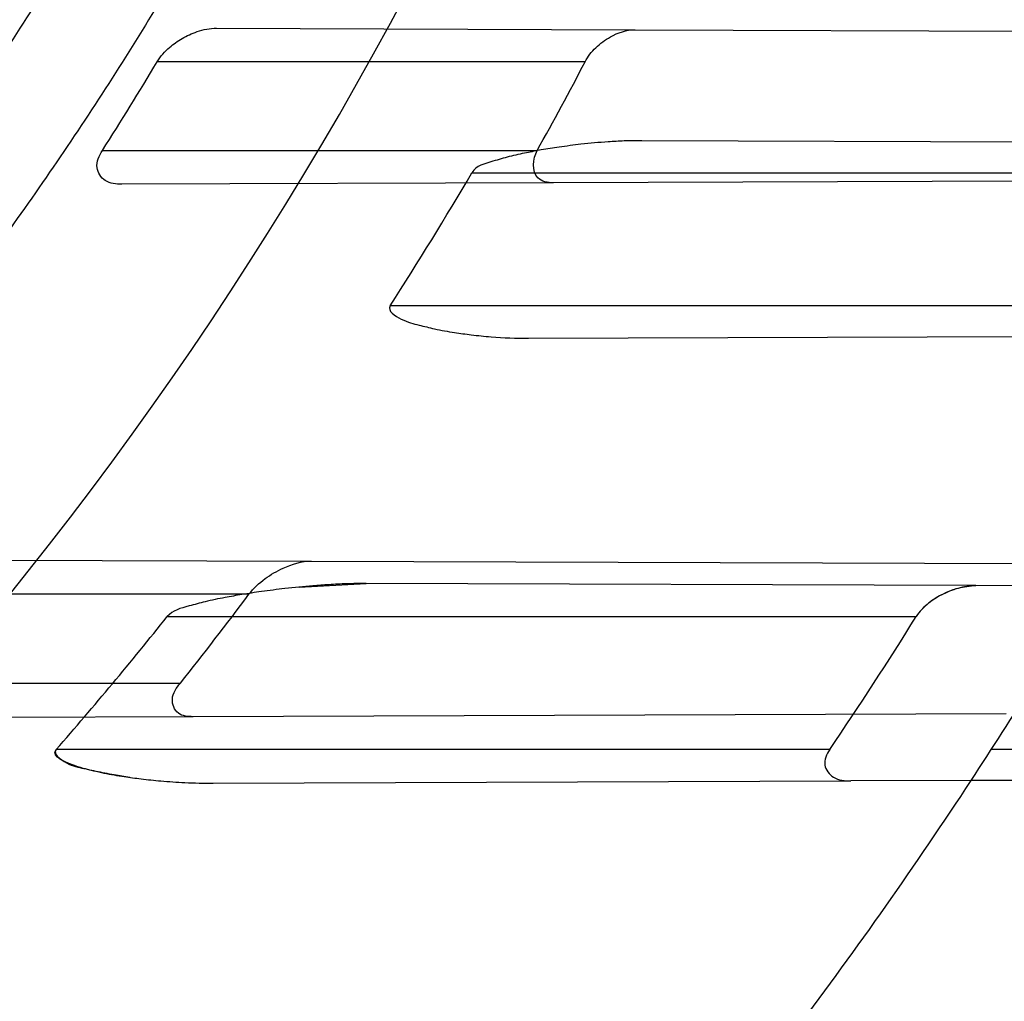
# Model space of a CAD drawing. Header units: millimetres. Extents: x 0 to 297, y 0 to 210.
# Tile 86 of 256: x 143.3398 to 143.4285, y 93.1607 to 93.2491. Entities that reach past the tile are written whole.
import ezdxf

# ---------------------------------------------------------------- set-up
doc = ezdxf.new("R2010")
doc.units = ezdxf.units.MM
doc.header["$LTSCALE"] = 16.335
doc.layers.get('0').update_dxf_attribs({"linetype": 'CONTINUOUS'})
for name, color, linetype in [('01_GLOBAL', 7, 'CONTINUOUS'), ('INTFCLR_1', 7, 'CONTINUOUS'), ('INTFCLR_144815', 7, 'CONTINUOUS')]:
    doc.layers.add(name, color=color, linetype=linetype)

msp = doc.modelspace()

# ---------------------------------------------------------------- linework, layer by layer
at = {"color": 7, "linetype": 'Continuous'}
msp.add_circle((144.2368034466, 92.193132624), 3.04, dxfattribs=at)
at = {"color": 9, "linetype": 'Continuous'}
msp.add_arc((144.2368034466, 92.193132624), 3.001038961, 92.9674534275, 177.0325465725, dxfattribs=at)
at = {"layer": '01_GLOBAL', "color": 7, "linetype": 'Continuous'}
msp.add_circle((144.2368034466, 92.193132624), 3.08, dxfattribs=at)
at = {"layer": 'INTFCLR_1', "color": 9, "linetype": 'Continuous'}
for p, q in [((143.3575111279, 93.2483756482), (143.3952199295, 93.2482440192)), ((143.3907257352, 93.2453562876), (143.3521654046, 93.2453562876)), ((143.4471388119, 93.2380627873), (143.3958357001, 93.23824186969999)), ((143.3472235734, 93.23735628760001), (143.3864018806, 93.23735628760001)), ((143.380525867, 93.2353562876), (143.442521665, 93.2353562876)), ((143.3878577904, 93.2344428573), (143.3489673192, 93.2343071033)), ((143.4365434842, 93.2233562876), (143.3731483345, 93.2233562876)), ((143.3856319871, 93.22043508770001), (143.438565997, 93.220619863)), ((143.3239927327, 93.20049265), (143.3660678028, 93.20034577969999)), ((143.4259246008, 93.1981368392), (143.3709805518, 93.19832863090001)), ((143.3604282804, 93.1973562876), (143.3170347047, 93.1973562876)), ((143.3530677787, 93.1953562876), (143.4205585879, 93.1953562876)), ((143.3097013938, 93.1893562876), (143.3542481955, 93.1893562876)), ((143.3554127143, 93.18632960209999), (143.3111588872, 93.18617512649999)), ((143.4127580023, 93.1833562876), (143.3430535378, 93.1833562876)), ((143.4555496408, 93.1833562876), (143.4273140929, 93.1833562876)), ((143.3572114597, 93.1803358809), (143.4146580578, 93.1805364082)), ((143.4539368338, 93.1806735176), (143.4255057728, 93.180574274))]:
    msp.add_line(p, q, dxfattribs=at)
at = {"layer": 'INTFCLR_1', "color": 6, "linetype": 'Continuous'}
for p, q in [((143.3952199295, 93.2482440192), (143.4607212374, 93.24801537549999)), ((143.4548423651, 93.23467667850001), (143.3878577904, 93.2344428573)), ((143.3660678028, 93.20034577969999), (143.4368668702, 93.2000986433)), ((143.4363873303, 93.19810031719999), (143.4259246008, 93.1981368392)), ((143.4286715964, 93.1865853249), (143.3554127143, 93.18632960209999)), ((143.4255057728, 93.180574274), (143.4146580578, 93.1805364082))]:
    msp.add_line(p, q, dxfattribs=at)
at = {"layer": 'INTFCLR_1', "color": 7, "linetype": 'Continuous'}
for p, q in [((143.3649549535, 93.19801012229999), (143.3709805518, 93.19832863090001)), ((143.4259246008, 93.1981368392), (143.4245232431, 93.19795043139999))]:
    msp.add_line(p, q, dxfattribs=at)
at = {"layer": 'INTFCLR_1', "color": 6, "linetype": 'Continuous'}
for centre, radius, start, end in [((143.076579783, 93.4093562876), 0.4827613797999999, 270, 90.00000002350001), ((143.076579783, 93.4093562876), 0.4587930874, 270, 90.00000002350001), ((143.0768652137, 93.40989081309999), 0.3207207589, 327.4552128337, 329.1351403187), ((143.0767975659, 93.4098602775), 0.3544184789, 330.8745120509, 332.3446554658), ((143.0850486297, 93.4087461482), 0.3425942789, 327.2390423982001, 329.5950385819), ((143.076579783, 93.4093562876), 0.417241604, 326.7481499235, 329.5812702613), ((143.0769792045, 93.4099366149), 0.3543074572, 321.4961256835, 323.1309406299), ((143.0859851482, 93.4080634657), 0.341434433, 318.8428261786, 321.4658465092), ((143.0797406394, 93.40836552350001), 0.4019075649, 325.9543574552, 327.994856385)]:
    msp.add_arc(centre, radius, start, end, dxfattribs=at)
at = {"layer": 'INTFCLR_1', "color": 9, "linetype": 'Continuous'}
for radius, start, end in [(0.3372409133, 270.0000000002, 337.5066823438), (0.417241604, 322.9895536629, 326.7481499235)]:
    msp.add_arc((143.076579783, 93.4093562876), radius, start, end, dxfattribs=at)
at = {"layer": 'INTFCLR_1', "color": 6, "linetype": 'Continuous'}
for points, knots in [([(143.391388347, 93.7533562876), (143.3904120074, 93.7533562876), (143.3921762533, 93.7499955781), (143.3936912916, 93.7481416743), (143.3961672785, 93.74488846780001), (143.3992225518, 93.74120886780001), (143.403128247, 93.736512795), (143.4076936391, 93.73105931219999), (143.4125904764, 93.7251278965), (143.4174256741, 93.7191674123), (143.4219266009, 93.7134900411), (143.4260587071, 93.708161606), (143.4298162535, 93.70320548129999), (143.4332121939, 93.6986295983), (143.4362702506, 93.6944235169), (143.4390204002, 93.69056916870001), (143.4414908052, 93.687044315), (143.44370074, 93.6838395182), (143.4456749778, 93.6809337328), (143.4474377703, 93.67830292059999), (143.4490168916, 93.6759165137), (143.4504211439, 93.6737705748), (143.4516679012, 93.67184551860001), (143.4527743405, 93.67012138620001), (143.4537663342, 93.6685626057), (143.4546489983, 93.6671650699), (143.4556772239, 93.66552631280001), (143.456672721, 93.66392530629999), (143.4576979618, 93.66226084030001), (143.4585721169, 93.66083168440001), (143.4595323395, 93.65924962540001), (143.4605887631, 93.6574940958), (143.4617562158, 93.65553545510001), (143.4630444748, 93.65335047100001), (143.464465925, 93.65090949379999), (143.4660286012, 93.6481892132), (143.4677482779, 93.64514958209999), (143.4696392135, 93.6417492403), (143.4717186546, 93.63793570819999), (143.4740086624, 93.6336424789), (143.4765248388, 93.62880536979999), (143.4792812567, 93.62335013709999), (143.4822951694, 93.61718591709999), (143.4855914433, 93.610185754), (143.4891913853, 93.6021966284), (143.4931140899, 93.59302320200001), (143.4973740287, 93.58243061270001), (143.5019825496, 93.5700832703), (143.5068772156, 93.55569758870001), (143.5117345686, 93.53967004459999), (143.5162134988, 93.5226760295), (143.5200746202, 93.5054858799), (143.5232856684, 93.4882487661), (143.5258459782, 93.471032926), (143.5277689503, 93.4538356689), (143.5290609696, 93.4366975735), (143.529733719, 93.4196019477), (143.5297948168, 93.4025757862), (143.5292510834, 93.38560341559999), (143.5281065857, 93.3686870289), (143.5263644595, 93.3518401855), (143.5240214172, 93.3350289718), (143.5210770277, 93.31827583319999), (143.5175167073, 93.30154440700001), (143.5133376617, 93.28485591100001), (143.5085942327, 93.268441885), (143.5035656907, 93.2530998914), (143.4986112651, 93.23947982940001), (143.4940105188, 93.2278474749), (143.4897809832, 93.2178519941), (143.485903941, 93.2091976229), (143.4823616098, 93.2016588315), (143.4791285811, 93.19505078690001), (143.4761817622, 93.1892359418), (143.4734988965, 93.1841024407), (143.4710647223, 93.1795662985), (143.4688610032, 93.1755541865), (143.466865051, 93.1719939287), (143.4650570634, 93.1688259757), (143.4634184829, 93.16599997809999), (143.461937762, 93.1634824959), (143.4606041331, 93.16124327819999), (143.4594032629, 93.15924877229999), (143.4583170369, 93.15746207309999), (143.457331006, 93.1558543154), (143.4564183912, 93.15437798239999), (143.4555069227, 93.15291457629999), (143.4545265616, 93.151352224), (143.4534184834, 93.14960100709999), (143.4521719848, 93.1476496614), (143.4507682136, 93.14547482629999), (143.4491853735, 93.14305109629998), (143.4474055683, 93.1403597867), (143.4454085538, 93.13738261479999), (143.4431685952, 93.1340952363), (143.4406602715, 93.13047449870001), (143.4378551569, 93.12649963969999), (143.4347311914, 93.1221597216), (143.4312583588, 93.1174362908), (143.4274059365, 93.11231294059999), (143.4231637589, 93.1068033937), (143.4185304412, 93.1009244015), (143.4135422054, 93.0947465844), (143.408452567, 93.0885653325), (143.4036878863, 93.08286772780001), (143.3995946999, 93.07795220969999), (143.3963986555, 93.0741115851), (143.3938021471, 93.0707181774), (143.3922373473, 93.06880673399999), (143.3903920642, 93.0653562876), (143.391388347, 93.0653562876)], [0, 0, 0, 0, 0.0038604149, 0.007501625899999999, 0.0124785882, 0.0188917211, 0.0268498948, 0.0364677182, 0.0470694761, 0.05724446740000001, 0.066818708, 0.0757144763, 0.0839053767, 0.0914099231, 0.0982451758, 0.1044667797, 0.1101313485, 0.11526428, 0.1198589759, 0.1240215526, 0.1277856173, 0.1311734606, 0.1341617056, 0.1368541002, 0.1392736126, 0.1414672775, 0.143389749, 0.1469230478, 0.1489215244, 0.1511192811, 0.1535471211, 0.1562389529, 0.1592204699, 0.1625628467, 0.1662680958, 0.1703891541, 0.1749670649, 0.1800767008, 0.1857729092, 0.1921414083, 0.199315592, 0.2073311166, 0.2163077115, 0.2264451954, 0.2379233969, 0.2509534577, 0.2658909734, 0.2830621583, 0.3030578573, 0.3259639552, 0.3492662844, 0.3725305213, 0.3956109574, 0.4185782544, 0.4413347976, 0.4640172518, 0.4865192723, 0.5089682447, 0.5313242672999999, 0.5536477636, 0.5759939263, 0.5982772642, 0.6207472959, 0.6432362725, 0.6658996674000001, 0.6887559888, 0.7107777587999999, 0.7297237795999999, 0.7460531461, 0.7602331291, 0.7726347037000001, 0.7835467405, 0.7931663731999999, 0.8017211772, 0.8093215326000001, 0.8160683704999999, 0.8220757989, 0.8274205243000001, 0.8322066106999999, 0.8364980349, 0.8403367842, 0.8437547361, 0.8468031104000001, 0.8495420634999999, 0.8520223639, 0.8542604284, 0.8564046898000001, 0.8588391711, 0.861553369, 0.8645986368, 0.8679945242, 0.8717882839, 0.8760445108, 0.8807522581, 0.8859628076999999, 0.8917731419, 0.8981681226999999, 0.9051985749, 0.9129160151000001, 0.9213486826, 0.9305434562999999, 0.9404096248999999, 0.9509435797, 0.9619432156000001, 0.9720502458, 0.9803711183, 0.9870628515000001, 0.9922716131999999, 0.9960607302, 1, 1, 1, 1]), ([(143.3913883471, 93.0653562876), (143.3925009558, 93.0653562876), (143.3944304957, 93.0666565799), (143.3973970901, 93.0684425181), (143.4007982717, 93.07091395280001), (143.4050037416, 93.07413406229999), (143.4100111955, 93.07824530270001), (143.4155298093, 93.08303751), (143.4211292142, 93.0881607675), (143.4264144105, 93.0932249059), (143.43125736, 93.0980502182), (143.4356657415, 93.10260404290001), (143.4396603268, 93.1068634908), (143.4432708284, 93.1108234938), (143.4465216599, 93.11448276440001), (143.4494397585, 93.1178438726), (143.4520627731, 93.1209293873), (143.4544121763, 93.1237459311), (143.456513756, 93.1263080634), (143.4583900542, 93.12863120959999), (143.4600695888, 93.13073982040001), (143.4615949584, 93.1326788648), (143.4630975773, 93.13461062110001), (143.4646983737, 93.1366936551), (143.4663978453, 93.1389353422), (143.4680793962, 93.14118497), (143.4697311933, 93.1434241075), (143.4714499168, 93.1457859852), (143.4733525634, 93.1484399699), (143.4754791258, 93.1514562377), (143.477855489, 93.15489250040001), (143.4805066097, 93.1588113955), (143.4834545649, 93.163277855), (143.4867221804, 93.1683718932), (143.4903444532, 93.1742054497), (143.4943554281, 93.18090734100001), (143.4987865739, 93.1886348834), (143.5036710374, 93.1975962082), (143.5090369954, 93.2080352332), (143.5149200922, 93.22031723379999), (143.5212054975, 93.234617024), (143.5274896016, 93.2504853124), (143.5333654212, 93.2672157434), (143.5385840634, 93.28417448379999), (143.543100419, 93.30119588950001), (143.5469295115, 93.31826170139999), (143.5500694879, 93.3352816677), (143.5525457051, 93.3523020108), (143.5543635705, 93.36925021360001), (143.5555404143, 93.3861532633), (143.5560867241, 93.4029944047), (143.5560112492, 93.4197765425), (143.5553196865, 93.436509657), (143.5540157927, 93.4531831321), (143.5520992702, 93.46980412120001), (143.5495685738, 93.4863701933), (143.5464237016, 93.5028559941), (143.5426520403, 93.51929845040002), (143.5382472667, 93.5356769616), (143.5331875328, 93.5520104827), (143.527486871, 93.5682159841), (143.5213730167, 93.5836821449), (143.515238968, 93.5976906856), (143.5094946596, 93.6097472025), (143.5042564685, 93.6200023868), (143.4994933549, 93.6288052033), (143.4951738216, 93.63640014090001), (143.4912628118, 93.642992), (143.4877284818, 93.6487368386), (143.4845342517, 93.6537660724), (143.4816534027, 93.65817529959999), (143.4790579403, 93.662051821), (143.4767281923, 93.6654573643), (143.4746357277, 93.668457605), (143.472765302, 93.67109499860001), (143.4710870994, 93.67342680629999), (143.46957943, 93.6754943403), (143.4681380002, 93.6774474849), (143.4666395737, 93.67945477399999), (143.4649885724, 93.68163852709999), (143.463288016, 93.68385659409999), (143.4615819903, 93.6860513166), (143.4598543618, 93.68824549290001), (143.4579581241, 93.69062033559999), (143.4558400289, 93.69323162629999), (143.4534675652, 93.6961063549), (143.4508179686, 93.6992567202), (143.447859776, 93.7026992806), (143.4445666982, 93.7064428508), (143.4409044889, 93.71049854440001), (143.4368464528, 93.7148646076), (143.4323696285, 93.7195302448), (143.4274456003, 93.7244775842), (143.4220754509, 93.7296631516), (143.4163486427, 93.7349445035), (143.410661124, 93.73991840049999), (143.4054543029, 93.74422210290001), (143.4010724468, 93.7475953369), (143.3975442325, 93.7501732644), (143.3944939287, 93.7520163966), (143.3925216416, 93.7533562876), (143.3913883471, 93.7533562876)], [0, 0, 0, 0, 0.0042187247, 0.0081401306, 0.0133978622, 0.0200459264, 0.0282638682, 0.0379443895, 0.0477615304, 0.05703690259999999, 0.0656973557, 0.0736821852, 0.0810680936, 0.0878383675, 0.0940009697, 0.0996271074, 0.1047154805, 0.1093563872, 0.1135342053, 0.1172803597, 0.1206792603, 0.1237557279, 0.1266349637, 0.1299589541, 0.1337168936, 0.1373013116, 0.1406085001, 0.1442672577, 0.148377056, 0.1529904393, 0.1582606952, 0.164218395, 0.1709303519, 0.1785521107, 0.1871652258, 0.1969659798, 0.2081658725, 0.2209392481, 0.2356613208, 0.2526660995, 0.2725685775, 0.2948769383, 0.3173640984, 0.3397873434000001, 0.3621386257, 0.3841211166, 0.4060891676, 0.4277469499, 0.4493218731, 0.470705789, 0.4919793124, 0.5131981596, 0.5343255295, 0.5554668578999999, 0.5765984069, 0.5977513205, 0.6189954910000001, 0.6402209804, 0.6617015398, 0.6832900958, 0.7050415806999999, 0.7268239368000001, 0.7463339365, 0.7630160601, 0.7774553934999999, 0.7899931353, 0.8009638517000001, 0.8105830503, 0.8190545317, 0.8265380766, 0.8331730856, 0.8390248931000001, 0.8442268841, 0.8488182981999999, 0.8528943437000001, 0.8564866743, 0.8597116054, 0.8625968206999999, 0.8656908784, 0.8692094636, 0.8729771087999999, 0.8762884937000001, 0.879749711, 0.8835661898, 0.8878115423, 0.8924986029, 0.8976989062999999, 0.9034198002, 0.9097088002, 0.9166034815, 0.9241390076, 0.9323094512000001, 0.9411199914, 0.9506041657, 0.9606137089, 0.9706541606, 0.9792553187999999, 0.9862062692, 0.9916647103, 0.9957028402, 1, 1, 1, 1]), ([(143.076579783, 93.7074274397), (143.082523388, 93.7076713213), (143.0944283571, 93.7078023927), (143.1122609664, 93.706931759), (143.1300417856, 93.7049901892), (143.1477625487, 93.70197036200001), (143.1653190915, 93.6978722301), (143.1823313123, 93.6927977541), (143.1989691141, 93.6867470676), (143.2152260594, 93.67972564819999), (143.2312964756, 93.6716018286), (143.2468445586, 93.6625240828), (143.2618072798, 93.6525310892), (143.27613507, 93.6416594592), (143.2897753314, 93.6299495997), (143.3026838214, 93.6174413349), (143.3148106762, 93.6041852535), (143.3261148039, 93.5902268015), (143.3365490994, 93.5756280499), (143.3460835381, 93.56043626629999), (143.3546880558, 93.5447002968), (143.3623299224, 93.52848045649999), (143.3689790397, 93.51184559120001), (143.3746162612, 93.4948500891), (143.3792252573, 93.4775463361), (143.3827898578, 93.4599937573), (143.3852960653, 93.44225909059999), (143.3867342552, 93.42441400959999), (143.3871004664, 93.40653322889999), (143.3863965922, 93.3886799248), (143.3846282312, 93.37091291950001), (143.3818020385, 93.3532852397), (143.3779280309, 93.33585793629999), (143.373019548, 93.3186922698), (143.3670955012, 93.3018544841), (143.3601798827, 93.285410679), (143.3523013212, 93.2694220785), (143.3434867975, 93.2539380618), (143.3337719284, 93.23901886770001), (143.3231929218, 93.2247162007), (143.3117899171, 93.2110788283), (143.2995931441, 93.1981420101), (143.2866555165, 93.18596271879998), (143.2730160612, 93.17457492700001), (143.2587305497, 93.16402387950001), (143.243846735, 93.1543452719), (143.2284243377, 93.1455749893), (143.2125338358, 93.137749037), (143.1965569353, 93.1310271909), (143.180998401, 93.1255102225), (143.1665503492, 93.1212402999), (143.1534700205, 93.1180479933), (143.1418191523, 93.11571979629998), (143.1307532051, 93.1139361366), (143.1193149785, 93.1125203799), (143.1065976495, 93.11146519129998), (143.0921887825, 93.11092295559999), (143.0820095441, 93.1110623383), (143.076579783, 93.1112851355)], [0, 0, 0, 0, 0.0185657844, 0.0371317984, 0.05569073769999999, 0.0743563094, 0.09320240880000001, 0.1119235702, 0.129729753, 0.1484268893, 0.1671582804, 0.1858963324, 0.2045840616, 0.2232805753, 0.241995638, 0.2606572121, 0.2793460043, 0.298034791, 0.3166822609, 0.3353170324, 0.3539796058, 0.3726237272, 0.3912431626, 0.4098577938, 0.4284754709, 0.4470981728, 0.4657246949, 0.4843423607, 0.5029403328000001, 0.5215094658, 0.5400731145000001, 0.5586325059, 0.5771954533, 0.5957587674, 0.6143211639, 0.6328711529, 0.651401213, 0.6699184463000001, 0.6884460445, 0.7069331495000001, 0.7254085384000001, 0.7438945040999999, 0.7623917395, 0.7808314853, 0.7993176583, 0.8177869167, 0.8362093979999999, 0.8546575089, 0.8730374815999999, 0.8902753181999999, 0.9061521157, 0.9200376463, 0.9322836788, 0.9432240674, 0.9550134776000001, 0.9682465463, 0.9830392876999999, 1, 1, 1, 1]), ([(143.3811981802, 93.3136681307), (143.3802589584, 93.31080279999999), (143.378296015, 93.3050994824), (143.3751010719, 93.29663524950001), (143.371658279, 93.28826881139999), (143.3679706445, 93.2800074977), (143.3640413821, 93.271858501), (143.3598738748, 93.2638288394), (143.3554717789, 93.25592555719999), (143.3508388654, 93.24815542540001), (143.3459792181, 93.2405252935), (143.3408969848, 93.2330416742), (143.3355966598, 93.2257111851), (143.3300827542, 93.218540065), (143.3243601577, 93.21153467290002), (143.3184337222, 93.2047009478), (143.3123087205, 93.1980449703), (143.3059903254, 93.19157236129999), (143.2994841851, 93.18528890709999), (143.2927957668, 93.17919988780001), (143.2859310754, 93.17331077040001), (143.2788958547, 93.1676264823), (143.2716964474, 93.1621521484), (143.2643388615, 93.15689233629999), (143.2568297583, 93.15185180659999), (143.2491754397, 93.1470347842), (143.2413828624, 93.142445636), (143.2334585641, 93.13808819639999), (143.2254096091, 93.1339663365), (143.2172428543, 93.1300835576), (143.2089654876, 93.1264432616), (143.2005846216, 93.1230485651), (143.192107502, 93.1199023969), (143.183541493, 93.1170074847), (143.1748940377, 93.1143663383), (143.1661726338, 93.11198124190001), (143.1573848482, 93.10985426), (143.1485382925, 93.10798723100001), (143.1396406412, 93.1063817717), (143.1306996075, 93.1050392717), (143.121722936, 93.1039608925), (143.1127183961, 93.1031475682), (143.1036937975, 93.1026000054), (143.0946569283, 93.1023186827), (143.0856157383, 93.10230384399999), (143.0795903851, 93.1024716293), (143.076579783, 93.1025998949)], [0, 0, 0, 0, 0.0227356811, 0.0454710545, 0.0682062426, 0.09094098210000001, 0.1136756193, 0.1364096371, 0.1591436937, 0.1818769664, 0.2046103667, 0.2273428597, 0.2500755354, 0.2728072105, 0.2955391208, 0.3182699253, 0.3410011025, 0.3637310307, 0.3864614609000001, 0.4091905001, 0.4319201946, 0.4546483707, 0.4773773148, 0.5001046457, 0.5228327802, 0.5455591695, 0.5682859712, 0.5910108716, 0.6137361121, 0.6364602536, 0.6591836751, 0.681906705, 0.7046293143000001, 0.7273515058, 0.750073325, 0.77279473, 0.7955158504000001, 0.8182366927, 0.8409573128, 0.8636777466, 0.886398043, 0.9091183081, 0.9318386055, 0.9545589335, 0.9772794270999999, 1, 1, 1, 1]), ([(143.3521654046, 93.2453562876), (143.3524571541, 93.2458444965), (143.3531616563, 93.2466212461), (143.3544135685, 93.2475049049), (143.3558277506, 93.2481551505), (143.356919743, 93.2483777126), (143.3575111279, 93.2483756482)], [0, 0, 0, 0, 0.2685056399, 0.4850493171, 0.7208021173, 1, 1, 1, 1]), ([(143.3907257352, 93.2453562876), (143.3909711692, 93.245824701), (143.3916535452, 93.2466835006), (143.3931355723, 93.2477878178), (143.3944479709, 93.24824671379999), (143.3952199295, 93.2482440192)], [0, 0, 0, 0, 0.2865514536, 0.5816953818, 1, 1, 1, 1]), ([(143.3958357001, 93.23824186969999), (143.3953054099, 93.2382437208), (143.3942894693, 93.2382239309), (143.3924589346, 93.2381243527), (143.3905015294, 93.237943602), (143.3884958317, 93.2376843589), (143.3868613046, 93.2374250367), (143.3853673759, 93.2371433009), (143.3838930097, 93.2368297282), (143.382264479, 93.23633192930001), (143.3808887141, 93.23597461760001), (143.380525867, 93.2353562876)], [0, 0, 0, 0, 0.1010590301, 0.1935780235, 0.3493275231, 0.4755117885, 0.5790119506, 0.6644534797, 0.7658870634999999, 0.8633730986, 1, 1, 1, 1]), ([(143.3489673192, 93.2343071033), (143.3484609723, 93.2343053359), (143.3474221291, 93.2344141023), (143.3464582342, 93.23587362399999), (143.3469327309, 93.2369005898), (143.3472235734, 93.23735628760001)], [0, 0, 0, 0, 0.3362866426, 0.6409657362, 1, 1, 1, 1]), ([(143.3878577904, 93.2344428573), (143.3873696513, 93.2344411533), (143.3858378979, 93.2347510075), (143.3860017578, 93.23663822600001), (143.3864018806, 93.23735628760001)], [0, 0, 0, 0, 0.3725825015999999, 1, 1, 1, 1]), ([(143.3604282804, 93.1973562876), (143.3608346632, 93.19789819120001), (143.3618092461, 93.1987953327), (143.3636893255, 93.1998952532), (143.3651862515, 93.2003488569), (143.3660678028, 93.20034577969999)], [0, 0, 0, 0, 0.3105544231, 0.5958215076, 1, 1, 1, 1]), ([(143.3554127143, 93.18632960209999), (143.3549517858, 93.1863279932), (143.3539137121, 93.1864039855), (143.3532621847, 93.1880508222), (143.3539121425, 93.18893390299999), (143.3542481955, 93.1893562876)], [0, 0, 0, 0, 0.3164084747, 0.6294794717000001, 1, 1, 1, 1]), ([(143.4127580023, 93.1833562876), (143.4124875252, 93.18295591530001), (143.4120445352, 93.1819782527), (143.4130906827, 93.18063319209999), (143.4141259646, 93.1805345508), (143.4146580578, 93.1805364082)], [0, 0, 0, 0, 0.330587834, 0.6359384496, 1, 1, 1, 1])]:
    msp.add_open_spline(points, degree=3, knots=knots, dxfattribs=at)
at = {"layer": 'INTFCLR_1', "color": 9, "linetype": 'Continuous'}
for points, knots in [([(143.480055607, 93.5585271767), (143.4837259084, 93.5480364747), (143.4903909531, 93.5264789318), (143.4967360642, 93.4987698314), (143.4998687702, 93.480263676), (143.5011284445, 93.4715333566), (143.5019170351, 93.4656589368), (143.5038463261, 93.4494766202), (143.5057008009, 93.4227915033), (143.5054397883, 93.39601168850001), (143.5044671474, 93.37963975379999), (143.504022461, 93.3736652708), (143.5032714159, 93.3647734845), (143.5012002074, 93.34583974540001), (143.4963788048, 93.31729318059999), (143.49048443, 93.2935876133), (143.4864832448, 93.279982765), (143.4848602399, 93.2746477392), (143.4819377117, 93.26549629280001), (143.4757637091, 93.2478316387), (143.4658991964, 93.2237526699), (143.4557508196, 93.2030768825), (143.4492053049, 93.1910087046), (143.4468307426, 93.1867521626), (143.4433023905, 93.1805423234), (143.4357024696, 93.1677434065), (143.4236423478, 93.1493254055), (143.4088585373, 93.1292209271), (143.3981978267, 93.1161056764), (143.3920521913, 93.10890703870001), (143.3897353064, 93.10622028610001), (143.3858253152, 93.1017514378), (143.3786022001, 93.09371030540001), (143.3707422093, 93.0853343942), (143.3636495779, 93.0779186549), (143.3593994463, 93.0734576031), (143.3560255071, 93.0698150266), (143.3538487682, 93.0672934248), (143.3526496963, 93.0656994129), (143.3521523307, 93.0648535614), (143.3518509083, 93.0642467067), (143.3519780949, 93.06345700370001), (143.3536612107, 93.06380038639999), (143.3555127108, 93.06468782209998), (143.3588652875, 93.0665002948), (143.3620632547, 93.0685373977), (143.3646891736, 93.0702872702), (143.3663741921, 93.0714458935), (143.3692060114, 93.0734278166), (143.3737350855, 93.0767437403), (143.3800639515, 93.0816635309), (143.3895251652, 93.0894491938), (143.3979931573, 93.09704369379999), (143.4054028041, 93.1041496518), (143.4107134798, 93.1093907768), (143.4202844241, 93.1192590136), (143.4339256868, 93.13464747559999), (143.4499433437, 93.1551077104), (143.4614126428, 93.1718688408), (143.4682300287, 93.1827697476), (143.4707469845, 93.1869112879), (143.4745342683, 93.1932658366), (143.4826220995, 93.2075340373), (143.4941655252, 93.2306938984), (143.5021068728, 93.2500492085), (143.505791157, 93.2600745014)], [0, 0, 0, 0, 0.0419354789, 0.08505031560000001, 0.1071497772, 0.1127379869, 0.1183317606, 0.1295131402, 0.1742263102, 0.2191466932, 0.230445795, 0.2361065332, 0.241751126, 0.2641147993, 0.3079545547, 0.3508736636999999, 0.3561840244, 0.3614616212, 0.3719139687, 0.3924297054, 0.4320526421, 0.4700131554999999, 0.4792642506, 0.483852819, 0.4884035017, 0.5062126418, 0.5400088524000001, 0.5714206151, 0.6003317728, 0.6037560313, 0.6071340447, 0.6137178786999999, 0.6261602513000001, 0.6479155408, 0.6570536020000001, 0.6648783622, 0.6711643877, 0.6757843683, 0.6774462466, 0.6786751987, 0.6794900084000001, 0.6799813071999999, 0.6813020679, 0.6842478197, 0.6888651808, 0.6950795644, 0.6987591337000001, 0.70073729, 0.7027989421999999, 0.7117993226, 0.7219139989, 0.7330405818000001, 0.7580265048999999, 0.7648041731, 0.7717766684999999, 0.7861782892, 0.816667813, 0.8493175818, 0.8841610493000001, 0.8932352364, 0.8978283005, 0.9024468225, 0.9211469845, 0.9596997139, 1, 1, 1, 1]), ([(143.3574002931, 93.0653562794), (143.3572429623, 93.0653562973), (143.3568577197, 93.0654322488), (143.3568775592, 93.06612476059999), (143.3572897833, 93.0668372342), (143.3580025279, 93.06789625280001), (143.3590890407, 93.0692141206), (143.3605161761, 93.0708335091), (143.3622809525, 93.072732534), (143.364262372, 93.0748061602), (143.366417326, 93.0770245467), (143.3695810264, 93.08025667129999), (143.3761156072, 93.0869122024), (143.384127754, 93.09523631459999), (143.391492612, 93.1032318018), (143.3954790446, 93.1076756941), (143.3978410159, 93.1103473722), (143.4041032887, 93.11750254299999), (143.4149655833, 93.130539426), (143.4300350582, 93.1505356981), (143.4423327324, 93.1688638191), (143.4500842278, 93.18160511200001), (143.4536819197, 93.18778553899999), (143.4561024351, 93.19202072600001), (143.4627716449, 93.20402316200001), (143.4731139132, 93.2245897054), (143.4831746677, 93.2485613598), (143.4894718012, 93.2661502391), (143.4924519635, 93.2752607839), (143.4941067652, 93.2805713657), (143.4981845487, 93.2941079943), (143.5041933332, 93.3176982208), (143.5091109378, 93.34612180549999), (143.5112232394, 93.3649740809), (143.5119890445, 93.3738262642), (143.5124424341, 93.37977367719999), (143.5134340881, 93.3960708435), (143.5137003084, 93.4227328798), (143.5118091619, 93.4492982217), (143.5098423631, 93.46540487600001), (143.5090383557, 93.47125249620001), (143.5077538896, 93.4799440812), (143.5045588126, 93.4983716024), (143.498087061, 93.52596105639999), (143.4912937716, 93.5474097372), (143.4875537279, 93.5578460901)], [0, 0, 0, 0, 0.0008731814, 0.0017184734, 0.0032338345, 0.0055641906, 0.008732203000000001, 0.0127298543, 0.0175349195, 0.0231216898, 0.028646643, 0.0346996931, 0.0482229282, 0.0804128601, 0.09881585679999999, 0.1085510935, 0.1135452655, 0.1186072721, 0.1613234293, 0.207686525, 0.2575125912, 0.2837456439, 0.2904463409, 0.297201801, 0.3108185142, 0.3666506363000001, 0.4248611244, 0.4549770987, 0.470314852, 0.4780577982, 0.4858479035, 0.548777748, 0.6130125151, 0.6457681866, 0.6540348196, 0.6623247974, 0.6788712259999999, 0.7446474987, 0.8101274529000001, 0.8265054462, 0.8346996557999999, 0.8428862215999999, 0.8752668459, 0.9384715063, 1, 1, 1, 1]), ([(143.5133416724, 93.2609008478), (143.5095934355, 93.2509240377), (143.5015126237, 93.23166055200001), (143.48977788, 93.2086314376), (143.4815589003, 93.19444668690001), (143.4777089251, 93.1881268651), (143.4751493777, 93.184006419), (143.4682128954, 93.1731550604), (143.456543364, 93.15647088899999), (143.4402554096, 93.13611357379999), (143.4263884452, 93.1208048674), (143.4166609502, 93.11098728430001), (143.4112615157, 93.10577060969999), (143.403723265, 93.0986927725), (143.3951109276, 93.0911296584), (143.3854941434, 93.0833772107), (143.379059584, 93.07847549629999), (143.3744559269, 93.07517076), (143.3715784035, 93.0731954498), (143.3698645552, 93.07203878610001), (143.3661678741, 93.0696270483), (143.3623175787, 93.0672173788), (143.3587607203, 93.06565469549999), (143.3577821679, 93.0653562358), (143.3574002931, 93.0653562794)], [0, 0, 0, 0, 0.1254333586, 0.2455838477, 0.3039242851, 0.3183395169, 0.3326778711, 0.3610127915, 0.4699119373, 0.572102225, 0.6676664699, 0.7128530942, 0.7347412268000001, 0.7560248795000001, 0.8345501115, 0.8695520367, 0.9013904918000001, 0.9297392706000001, 0.9362356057, 0.9424699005, 0.9540693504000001, 0.9882335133, 0.9955056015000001, 1, 1, 1, 1])]:
    msp.add_open_spline(points, degree=3, knots=knots, dxfattribs=at)
at = {"layer": 'INTFCLR_1', "color": 7, "linetype": 'Continuous'}
for points, knots in [([(143.3731483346, 93.2233562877), (143.3728787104, 93.2229145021), (143.3743431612, 93.22194052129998), (143.3756307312, 93.22165850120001), (143.3772954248, 93.2212313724), (143.378847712, 93.2209636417), (143.3805531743, 93.22072350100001), (143.3827744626, 93.2205023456), (143.3845043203, 93.2204340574), (143.385631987, 93.22043508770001)], [0, 0, 0, 0, 0.1173930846, 0.246869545, 0.3546207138, 0.4934457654, 0.6079934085, 0.74422389, 1, 1, 1, 1]), ([(143.3709805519, 93.19832863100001), (143.3703983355, 93.1983272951), (143.3692829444, 93.1983130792), (143.3676848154, 93.1982339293), (143.3658273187, 93.1981003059), (143.3637991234, 93.1978994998), (143.3616653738, 93.19762583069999), (143.359871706, 93.19735517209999), (143.3581780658, 93.197053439), (143.3565762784, 93.1967323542), (143.3548366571, 93.196246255), (143.3535364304, 93.1959104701), (143.3530677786, 93.1953562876)], [0, 0, 0, 0, 0.0954548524, 0.1828454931, 0.2622919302, 0.4007677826, 0.516910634, 0.6150034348, 0.6980025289, 0.7993736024, 0.8810085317, 1, 1, 1, 1]), ([(143.425922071, 93.1981349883), (143.4253839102, 93.1981369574), (143.4243037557, 93.19794989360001), (143.4228699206, 93.1973713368), (143.4215673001, 93.1965404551), (143.4208433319, 93.19581581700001), (143.4205571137, 93.1953547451)], [0, 0, 0, 0, 0.258779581, 0.5192637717, 0.739046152, 1, 1, 1, 1]), ([(143.4245232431, 93.19795043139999), (143.4239164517, 93.1977976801), (143.4224277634, 93.19720567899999), (143.421075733, 93.196183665), (143.4205585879, 93.1953562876)], [0, 0, 0, 0, 0.3907289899, 1, 1, 1, 1]), ([(143.3496829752, 93.1808620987), (143.3492184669, 93.18092789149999), (143.3482187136, 93.181080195), (143.3465800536, 93.1814111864), (143.3450318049, 93.18173366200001), (143.3425102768, 93.1827247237), (143.3430535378, 93.1833562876)], [0, 0, 0, 0, 0.1937848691, 0.424194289, 0.6558921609, 1, 1, 1, 1]), ([(143.3430535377, 93.1833562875), (143.3427319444, 93.1829705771), (143.3441821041, 93.1819189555), (143.3455583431, 93.18168324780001), (143.3473740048, 93.181217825), (143.3490783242, 93.1809448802), (143.3507976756, 93.1807067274), (143.3526142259, 93.18051875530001), (143.3547842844, 93.18036929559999), (143.3563565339, 93.1803346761), (143.3572114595, 93.1803358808)], [0, 0, 0, 0, 0.1009960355, 0.2113561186, 0.3357934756, 0.4605628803, 0.5627520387, 0.68385838, 0.8280646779, 1, 1, 1, 1])]:
    msp.add_open_spline(points, degree=3, knots=knots, dxfattribs=at)
at = {"layer": 'INTFCLR_144815', "color": 6, "linetype": 'Continuous'}
for radius in [0.5104906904, 0.4864760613]:
    msp.add_circle((143.076579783, 93.4093562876), radius, dxfattribs=at)
for radius, start, end in [(0.7037433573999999, 313.9937911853, 154.5150993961), (0.6797433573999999, 312.9543589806, 154.5144414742), (0.6572577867, 282.2440355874, 71.2863570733), (0.5288304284, 45.0000000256, 314.9999999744), (0.5278840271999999, 44.999999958, 315.000000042), (0.5271191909, 44.99999997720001, 315.0000000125), (0.5111765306, 47.86578076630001, 312.1342192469), (0.5038693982, 45.72777364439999, 314.2722263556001), (0.4878728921, 45.6663486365, 314.3336513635), (0.4878399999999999, 45.741955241, 314.258044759), (0.5186031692, 308.490992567, 51.50900743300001), (0.4765351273, 295.6072723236, 334.3927276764), (0.4525204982, 297.0737153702, 332.9262846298)]:
    msp.add_arc((143.076579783, 93.4093562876), radius, start, end, dxfattribs=at)
at = {"layer": 'INTFCLR_144815', "color": 9, "linetype": 'Continuous'}
for centre, radius, start, end in [((143.076579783, 93.4093562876), 0.5509009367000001, 52.2436298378, 307.7563701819), ((143.076579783, 93.4093562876), 0.6528896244, 292.4997540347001, 54.0964566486), ((143.076579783, 93.4093562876), 0.518921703, 52.5411294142, 307.4588705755), ((143.076579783, 93.4093562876), 0.5036973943, 45.7280221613, 314.2719778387), ((143.076579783, 93.4093562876), 0.4956986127, 45.73034182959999, 314.2696581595), ((143.0765826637, 93.40935763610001), 0.5889741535, 292.4997540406, 54.09645665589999)]:
    msp.add_arc(centre, radius, start, end, dxfattribs=at)
at = {"layer": 'INTFCLR_144815', "color": 6, "linetype": 'Continuous'}
for points, knots in [([(143.5363638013, 93.40935628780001), (143.5363638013, 93.4046333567), (143.5362248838, 93.39518228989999), (143.5355996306, 93.3810080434), (143.5345560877, 93.36683347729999), (143.5330911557, 93.3526596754), (143.5312018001, 93.3384889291), (143.5288847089, 93.3243254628), (143.5261351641, 93.31017569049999), (143.5229493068, 93.2960489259), (143.519326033, 93.2819579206), (143.5152624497, 93.26792173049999), (143.5107624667, 93.2539626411), (143.50583019, 93.2401098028), (143.5004790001, 93.2264001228), (143.4947269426, 93.2128775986), (143.4886045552, 93.1995971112), (143.482153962, 93.1866227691), (143.4754320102, 93.1740306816), (143.4685130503, 93.16190416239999), (143.4614877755, 93.1503322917), (143.4544621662, 93.1394056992), (143.4475513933, 93.1292077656), (143.4408725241, 93.1198071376), (143.4345338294, 93.11124999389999), (143.4286265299, 93.1035545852), (143.4232190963, 93.0967145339), (143.4183544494, 93.0907020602), (143.414058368, 93.0854701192), (143.4103303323, 93.08096977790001), (143.4071692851, 93.0771371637), (143.4045493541, 93.073935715), (143.4024770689, 93.0712805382), (143.4008722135, 93.0692279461), (143.3998672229, 93.0675060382), (143.3990396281, 93.0665514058), (143.3991497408, 93.0653562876), (143.3994670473, 93.0653562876)], [0, 0, 0, 0, 0.0373969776, 0.0748305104, 0.1123278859, 0.1499208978, 0.1876426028, 0.2255106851, 0.2635438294, 0.3017616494, 0.3401610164, 0.3787310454, 0.4174490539, 0.4562752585, 0.4951477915, 0.5339633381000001, 0.5726158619, 0.6109244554, 0.6486768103, 0.6856239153, 0.7214601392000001, 0.7558561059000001, 0.7884730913, 0.8189949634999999, 0.8471589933, 0.8727898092, 0.8958085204, 0.9161981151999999, 0.9340282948, 0.9494114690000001, 0.9624736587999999, 0.9733586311, 0.9821878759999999, 0.9890812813, 0.9941468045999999, 0.9974875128, 1, 1, 1, 1]), ([(143.4216624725, 93.05335642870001), (143.4213076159, 93.05336284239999), (143.4212879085, 93.054732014), (143.4219530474, 93.0554935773), (143.4225585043, 93.05655774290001), (143.4232177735, 93.05751018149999), (143.4240014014, 93.0586222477), (143.4249242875, 93.0598705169), (143.4259842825, 93.061268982), (143.4271848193, 93.0628198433), (143.4285272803, 93.06452946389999), (143.430013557, 93.0664034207), (143.4316452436, 93.0684481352), (143.4334240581, 93.0706706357), (143.4353514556, 93.0730783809), (143.4374286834, 93.07567931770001), (143.4396564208, 93.0784815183), (143.4420348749, 93.0814933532), (143.4445631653, 93.0847227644), (143.4472388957, 93.0881767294), (143.4500574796, 93.09186033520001), (143.4530121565, 93.0957766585), (143.4560944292, 93.0999271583), (143.459294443, 93.10431199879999), (143.4626010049, 93.10892988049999), (143.466001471, 93.11377763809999), (143.4694818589, 93.1188501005), (143.4730272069, 93.124140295), (143.4766218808, 93.1296395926), (143.480249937, 93.13533796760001), (143.4838954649, 93.1412242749), (143.4875429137, 93.1472865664), (143.4911773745, 93.1535124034), (143.4947848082, 93.1598891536), (143.4983522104, 93.1664042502), (143.5018677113, 93.1730453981), (143.5053206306, 93.1798007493), (143.5087014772, 93.1866590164), (143.5120019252, 93.1936095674), (143.5152147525, 93.2006424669), (143.5183337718, 93.2077485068), (143.5213537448, 93.2149192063), (143.5242703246, 93.22214687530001), (143.5270798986, 93.2294244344), (143.5297795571, 93.23674551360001), (143.5323669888, 93.24410436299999), (143.5348403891, 93.2514957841), (143.5371984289, 93.2589151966), (143.5394400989, 93.26635832), (143.5415647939, 93.2738215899), (143.5435721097, 93.2813016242), (143.5454619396, 93.2887956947), (143.5472342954, 93.29630118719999), (143.5488893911, 93.30381604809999), (143.5504275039, 93.31133830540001), (143.5518490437, 93.3188664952), (143.5531544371, 93.3263991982), (143.5543441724, 93.3339353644), (143.5554187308, 93.34147399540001), (143.5563786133, 93.34901441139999), (143.5572242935, 93.35655601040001), (143.5579562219, 93.36409838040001), (143.5585748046, 93.3716411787), (143.5590804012, 93.3791841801), (143.5594733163, 93.3867272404), (143.5597537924, 93.39427028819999), (143.5599220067, 93.40181328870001), (143.559959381, 93.4068421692), (143.559959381, 93.4093562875)], [0, 0, 0, 0, 0.0027272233, 0.00637693, 0.0088871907, 0.0118720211, 0.0153444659, 0.0193180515, 0.02380733, 0.0288260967, 0.0343890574, 0.0405101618, 0.0472051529, 0.05449051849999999, 0.0623846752, 0.0709044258, 0.0800682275, 0.08989261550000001, 0.1003941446, 0.1115838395, 0.1234656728, 0.1360350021, 0.1492811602, 0.1631910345, 0.1777467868, 0.1929237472, 0.2086919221, 0.2250163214, 0.241858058, 0.2591751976, 0.2769240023, 0.2950599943, 0.3135389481, 0.3323178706, 0.3513557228, 0.3706138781, 0.3900565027, 0.40965088, 0.4293672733, 0.4491790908, 0.4690627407, 0.4889974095, 0.5089649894, 0.5289504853, 0.5489397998, 0.5689220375, 0.5888883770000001, 0.6088300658, 0.6287418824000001, 0.6486179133, 0.6684555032, 0.6882511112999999, 0.7080041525, 0.7277129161, 0.7473782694, 0.7670001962, 0.7865808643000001, 0.8061213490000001, 0.8256243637, 0.8450923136, 0.8645285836, 0.8839363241, 0.9033192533, 0.9226811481, 0.9420259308, 0.9613578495, 0.9806810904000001, 1, 1, 1, 1])]:
    msp.add_open_spline(points, degree=3, knots=knots, dxfattribs=at)

doc.saveas('drawing.dxf')
